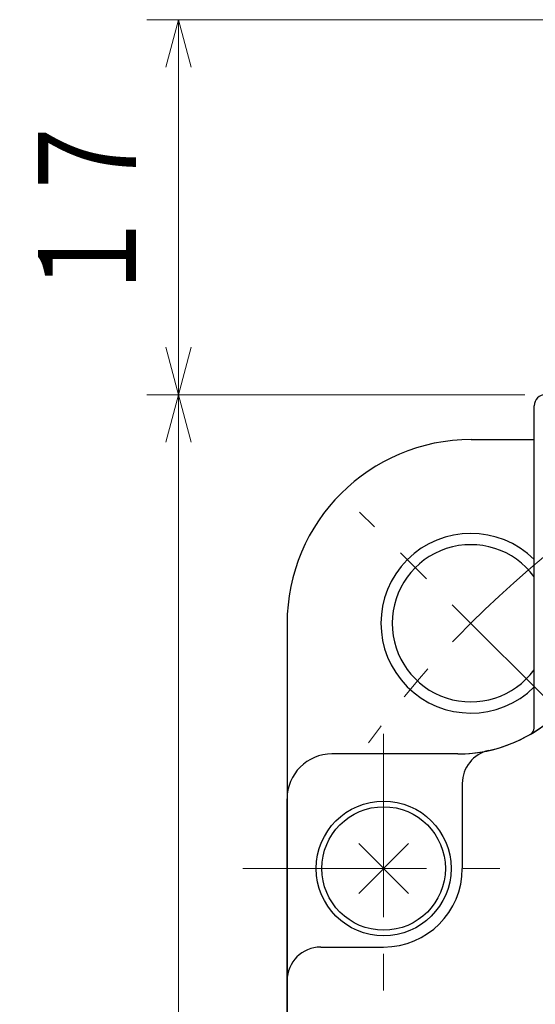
# Model space of a CAD drawing. Header units: millimetres. Extents: x 0 to 594, y 0 to 420.
# Tile 26 of 112: x 112 to 135, y 197 to 240. Entities that reach past the tile are written whole.
import ezdxf

# ---------------------------------------------------------------- set-up
doc = ezdxf.new("R2010")
doc.units = ezdxf.units.MM
doc.header["$LTSCALE"] = 0.257233
doc.linetypes.add('CENTER', pattern=[50.8, 31.75, -6.35, 6.35, -6.35])
doc.layers.add('NoLayerName_001', color=7, linetype='Continuous')
doc.layers.add('NoLayerName_004', color=7, linetype='Continuous')
doc.styles.get("Standard").update_dxf_attribs({"font": 'txt', "bigfont": 'extfont2'})
doc.dimstyles.get("Standard").update_dxf_attribs({"dimtxt": 2.5, "dimasz": 2.5, "dimexe": 1, "dimexo": 1, "dimtad": 1, "dimdec": 3, "dimzin": 0, "dimdsep": 46, "dimtxsty": 'Standard', "dimcen": 2.5, "dimadec": 3, "dimazin": 0, "dimtfac": 0.75, "dimtdec": 3, "dimtmove": 0, "dimatfit": 3, "dimfxl": 1, "dimarcsym": 0})

# ---------------------------------------------------------------- blocks, each defined once
blk = doc.blocks.new('_OPEN30')
at = {"color": 0, "linetype": 'ByBlock', "lineweight": -2}
for p, q in [((-1, 0.267949), (0, 0)), ((0, 0), (-1, -0.267949)), ((0, 0), (-1, 0))]:
    blk.add_line(p, q, dxfattribs=at)
blk = doc.blocks.new('*D41')
at = {"layer": 'Defpoints', "color": 0}
for p in [(135.953, 223.77), (119.122, 141.77), (132.153, 141.77)]:
    blk.add_point(p, dxfattribs=at)
at = {"layer": 'NoLayerName_001', "color": 0, "linetype": 'Continuous', "lineweight": 13}
for p, q in [((134.539, 223.77), (117.708, 223.77)), ((119.122, 221.649), (119.122, 143.891)), ((130.738, 141.77), (117.708, 141.77))]:
    blk.add_line(p, q, dxfattribs=at)
at = {"layer": 'NoLayerName_001', "color": 0, "lineweight": 13, "xscale": 2.121340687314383, "yscale": 2.121340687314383, "zscale": 2.121340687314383}
for p, rotation in [((119.122, 223.77), 90), ((119.122, 141.77), 270)]:
    blk.add_blockref('_OPEN30', p, dxfattribs=dict(at, rotation=rotation))
at = {"layer": 'NoLayerName_001', "color": 0, "lineweight": 13, "insert": (115.233, 182.77), "char_height": 4.94979, "attachment_point": 5, "rotation": 90}
blk.add_mtext('\\W0.8000;82', dxfattribs=at)
blk = doc.blocks.new('*D42')
at = {"layer": 'Defpoints', "color": 0}
for p in [(142.803, 240.47), (119.122, 223.77), (135.453, 223.77)]:
    blk.add_point(p, dxfattribs=at)
at = {"layer": 'NoLayerName_001', "color": 0, "linetype": 'Continuous', "lineweight": 13}
for p, q in [((141.388, 240.47), (117.708, 240.47)), ((119.122, 238.349), (119.122, 225.891)), ((134.038, 223.77), (117.708, 223.77))]:
    blk.add_line(p, q, dxfattribs=at)
at = {"layer": 'NoLayerName_001', "color": 0, "lineweight": 13, "xscale": 2.121340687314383, "yscale": 2.121340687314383, "zscale": 2.121340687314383}
for p, rotation in [((119.122, 240.47), 90), ((119.122, 223.77), 270)]:
    blk.add_blockref('_OPEN30', p, dxfattribs=dict(at, rotation=rotation))
at = {"layer": 'NoLayerName_001', "color": 0, "lineweight": 13, "insert": (115.233, 232.12), "char_height": 4.94979, "attachment_point": 5, "rotation": 90}
blk.add_mtext('\\W0.8000;１７', dxfattribs=at)

msp = doc.modelspace()

# ---------------------------------------------------------------- linework, layer by layer
at = {"layer": 'NoLayerName_001', "color": 7, "linetype": 'Continuous', "lineweight": 25}
for p, q in [((134.9528, 208.9166), (134.9528, 223.2701)), ((132.1527, 221.7701), (134.9528, 221.7701)), ((123.9527, 213.5701), (123.9527, 205.7701)), ((129.0528, 207.7701), (125.9527, 207.7701)), ((131.5527, 207.7701), (125.9527, 207.7701)), ((131.7527, 206.4552), (131.7527, 202.6701)), ((123.9527, 205.7701), (123.9527, 157.7701)), ((127.1415, 203.7813), (129.3639, 201.559)), ((129.3639, 203.7813), (127.1415, 201.559)), ((125.4527, 199.1701), (128.2527, 199.1701))]:
    msp.add_line(p, q, dxfattribs=at)
at = {"layer": 'NoLayerName_001', "color": 2, "linetype": 'CENTER', "lineweight": 13}
for p, q in [((137.0826, 208.6402), (127.1831, 218.5397)), ((128.2527, 208.6701), (128.2527, 196.6701)), ((121.9917, 202.6701), (134.2527, 202.6701))]:
    msp.add_line(p, q, dxfattribs=at)
at = {"layer": 'NoLayerName_001', "color": 7, "linetype": 'Continuous', "lineweight": 25}
for radius in [3, 2.75]:
    msp.add_circle((128.2527, 202.6701), radius, dxfattribs=at)
for centre, radius, start, end in [((135.4528, 223.2701), 0.5, 90, 180), ((132.1527, 213.5701), 8.2, 90, 180), ((132.1329, 213.5899), 4, 45.17242, 314.82758), ((132.1329, 213.5899), 3.5, 36.3234, 323.6766), ((131.5527, 214.1701), 6.4, 270, 0), ((131.5527, 214.1701), 6.4, 270, 307.54543), ((134.6528, 208.9166), 0.3, 300.54485, 0), ((133.2527, 206.4552), 1.5, 102.42667, 180), ((125.9527, 205.7701), 2, 90, 180), ((128.2527, 202.6701), 3.5, 270, 0), ((125.4527, 197.6701), 1.5, 90, 180)]:
    msp.add_arc(centre, radius, start, end, dxfattribs=at)
at = {"layer": 'NoLayerName_001', "color": 2, "linetype": 'CENTER', "lineweight": 13}
msp.add_arc((163.9527, 181.7701), 45, 126.07831, 143.92169, dxfattribs=at)
at = {"layer": 'NoLayerName_004', "color": 7, "linetype": 'Continuous', "lineweight": 25}
for p in [(123.9527, 204.5202), (123.9527, 157.7701)]:
    msp.add_line(p, (123.9527, 205.7701), dxfattribs=at)

# ---------------------------------------------------------------- dimensions: what is measured, and where the dimension line sits
at = {"layer": 'NoLayerName_001', "color": 3, "linetype": 'Continuous', "lineweight": 13}
for base, p1, p2, text, picture, middle in [((119.1225, 223.7701), (142.8027, 240.4701), (135.4527, 223.7701), '\\W0.8000;１７', '*D42', (119.1225, 232.1201)), ((119.1225, 141.7701), (135.9528, 223.7701), (132.1527, 141.7701), '\\W0.8000;<>', '*D41', (119.1225, 182.7701))]:
    dim = msp.add_linear_dim(base=base, p1=p1, p2=p2, angle=270, text=text, dimstyle='Standard', override={"dimtxt": 4.949795, "dimasz": 2.121341, "dimexe": 1.414227, "dimexo": 1.414227, "dimgap": 1.414227, "dimzin": 8, "dimblk": 'OPEN30', "dimclrd": 0, "dimclre": 0, "dimclrt": 0, "dimtp": 0, "dimtm": 0, "dimlwd": 13, "dimlwe": 13}, dxfattribs=at)
    dim.commit()
    dim.dimension.update_dxf_attribs({"geometry": picture, "text_midpoint": middle, "dimtype": 160})

doc.saveas('drawing.dxf')
